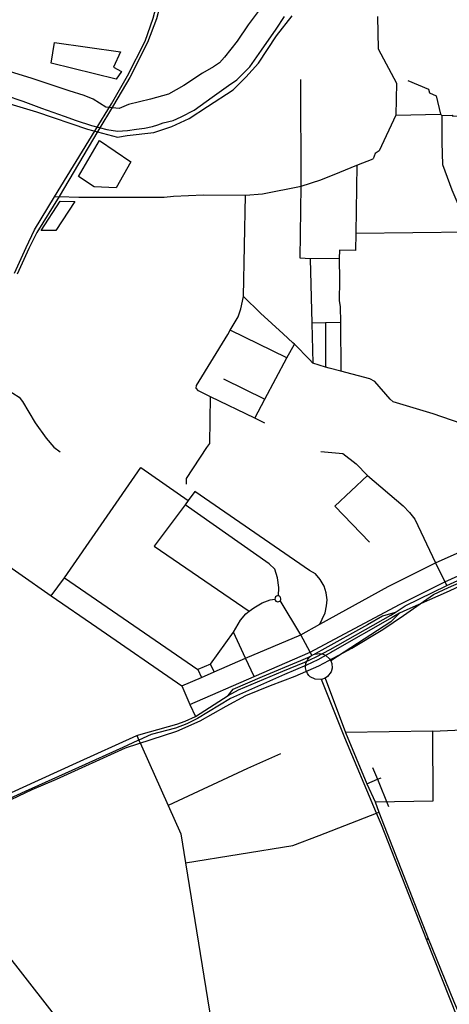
# Model space of a CAD drawing. Header units: millimetres. Extents: x 664923 to 767831, y 3118803 to 3207600.
# Tile 156 of 256: x 703853 to 705403, y 3168294 to 3171845. Entities that reach past the tile are written whole.
import ezdxf

# ---------------------------------------------------------------- set-up
doc = ezdxf.new("R2010")
doc.units = ezdxf.units.MM
for name, color, linetype in [('buildings', 5, 'Continuous'), ('parks', 8, 'Continuous'), ('railways', 4, 'Continuous'), ('roads_2', 2, 'Continuous'), ('roads_3', 3, 'Continuous'), ('water', 7, 'Continuous')]:
    doc.layers.add(name, color=color, linetype=linetype)

msp = doc.modelspace()

# ---------------------------------------------------------------- linework, layer by layer
at = {"layer": 'buildings'}
msp.add_lwpolyline([(704065.22, 3171280.03), (704140.62, 3171409.09), (704254.75, 3171332.81), (704201.81, 3171238.58), (704122.01, 3171241.88), (704065.22, 3171280.03)], close=True, dxfattribs=at)
at = {"layer": 'parks'}
for points in [[(703966.78, 3171689.01), (703979.13, 3171763.29), (704216.68, 3171728.82), (704191.56, 3171674.16), (704220.16, 3171657.96), (704200.71, 3171630.48), (703966.78, 3171689.01)], [(703999.66, 3171191.1), (704052.67, 3171189.42), (703984.18, 3171084.47), (703930.13, 3171085.1), (703999.66, 3171191.1)]]:
    msp.add_lwpolyline(points, close=True, dxfattribs=at)
at = {"layer": 'railways'}
msp.add_lwpolyline([(703725.48, 3168987.34), (703898.64, 3169068.23), (703985.45, 3169105.57), (704235.06, 3169218.52), (704420.37, 3169279.39), (704504.5, 3169316.77), (704597.6, 3169369.35), (704669.11, 3169408.18), (704757.47, 3169443.96), (704847.41, 3169476.98), (704932.36, 3169514.32), (704986.86, 3169543.21), (705051.5, 3169578.97), (705163.57, 3169645.66), (705238.31, 3169696.34), (705346.54, 3169772.14), (705400.17, 3169797.55), (705515.81, 3169847.96)], dxfattribs=at)
at = {"layer": 'roads_2'}
for points in [[(704184.31, 3171541.99), (704242.47, 3171643.09), (704305.57, 3171767.71), (704335.16, 3171850.74), (704356.72, 3171933.1), (704373.72, 3172023.69), (704394.41, 3172179.9), (704429.81, 3172452.6), (704433.99, 3172484.78), (704484.3, 3172873.79), (704513.16, 3173096.85)], [(704525.71, 3173095.24), (704496.53, 3172871.57), (704445.76, 3172482.49), (704441.54, 3172450.31), (704407.83, 3172192.85), (704406.16, 3172180.1), (704386.6, 3172022.32), (704368.39, 3171931.5), (704346.3, 3171848.07), (704314.08, 3171763.4), (704250.15, 3171636.4), (704191.8, 3171537.19)], [(703705.1, 3171576.02), (703913.93, 3171512.6), (704097.43, 3171450.71), (704205.87, 3171421.29), (704241.44, 3171427.12), (704337.42, 3171438.9), (704402.44, 3171460.21), (704464.89, 3171488.45), (704530.21, 3171532.38), (704623.58, 3171592.47), (704668.95, 3171638.14), (704715.28, 3171688), (704780.28, 3171787.21), (704836.35, 3171859.2)], [(704126.07, 3171445.66), (704184.31, 3171541.99)], [(704191.8, 3171537.19), (704135.28, 3171443.69)], [(703834.35, 3170930.96), (703876.23, 3171023.35), (703906.28, 3171087.58), (703978.36, 3171206.57), (704126.07, 3171445.66)], [(704135.28, 3171443.69), (703995.96, 3171207.7), (703914.56, 3171077.3), (703885.61, 3171019.72), (703844.4, 3170927.43)], [(703978.36, 3171206.57), (703995.96, 3171207.7), (704066.74, 3171205.21), (704373.93, 3171205.57), (704408.29, 3171208.68), (704516.48, 3171213.08), (704667.58, 3171212.38), (704728.77, 3171216.8), (704868.44, 3171245.13), (704939.39, 3171268.09), (705007.74, 3171295.17), (705069.39, 3171320.16), (705128.47, 3171342.91)], [(703630.76, 3170600.55), (703713.79, 3170556.07), (703731.33, 3170548.43), (703742.27, 3170546.95), (703757.71, 3170540.14), (703828.95, 3170498.79), (703851.88, 3170483.33), (703863.9, 3170467.67), (703908.9, 3170390.79), (703948.48, 3170335.54), (703976.73, 3170303.47), (703999.69, 3170287.16)], [(703580.82, 3170046.87), (703590.15, 3170041.19), (703732.26, 3169930.92), (703966.46, 3169766.75), (704131.62, 3169653.96), (704437.91, 3169443.13), (704466.85, 3169375.37), (704486.98, 3169331.65)], [(704276.17, 3169263.14), (704283.37, 3169246.68), (704292.11, 3169226.05), (704388.98, 3169010.76), (704434.7, 3168909.14), (704451.96, 3168804.48)], [(704451.96, 3168804.48), (704838.42, 3168866.11), (704933.28, 3168902.22), (705140.67, 3168983.38)], [(705140.67, 3168983.38), (705148.41, 3168987.47)], [(704451.96, 3168804.48), (704537.53, 3168268.58), (704564.75, 3168074.14), (704614.24, 3167904.93), (704616.72, 3167896.46)], [(704111.75, 3167867.34), (704112.68, 3167875.54), (704112.89, 3167875.97), (704112.71, 3167885.99), (704112.09, 3167921.9), (704109.06, 3167998.68), (704104.76, 3168052.9), (704095.84, 3168082.82), (704082.71, 3168113.48), (704042.19, 3168174.59), (703792.28, 3168495.11), (703640.31, 3168689.36), (703593.11, 3168768.36)], [(705320.41, 3168528.12), (705327.43, 3168531.1)]]:
    msp.add_lwpolyline(points, dxfattribs=at)
at = {"layer": 'roads_3'}
for points in [[(705144.15, 3171856.8), (705146.2, 3171739.94), (705212.39, 3171615.86), (705209.69, 3171500.48), (705150.58, 3171372.1), (705136.05, 3171362.48), (705128.47, 3171342.91)], [(704864.65, 3170985.09), (704868.44, 3171245.13), (704867.49, 3171630.16)], [(705253.64, 3171626.5), (705328.68, 3171594.95), (705332.07, 3171581.44), (705355.33, 3171570.88), (705370.85, 3171504.44)], [(705209.69, 3171500.48), (705370.85, 3171504.44), (705375.99, 3171499.75), (705414.06, 3171501.1), (705416.42, 3171497.86), (705749.5, 3171497.98)], [(705375.99, 3171499.75), (705376.55, 3171438.18), (705376.13, 3171402.69), (705378.05, 3171323.42), (705412.7, 3171232.18), (705477.6, 3171079.94), (705669.95, 3170653.23), (705674.97, 3170309.37)], [(705069.39, 3171320.16), (705065.38, 3171075.9), (705064.35, 3171012.74), (705007.23, 3171013.4), (705005.79, 3170983.4), (705007.15, 3170906.17)], [(704737.13, 3170389.45), (704701.44, 3170407.54), (704541.23, 3170485.53), (704498.66, 3170506.25), (704490.08, 3170516.55), (704490.97, 3170525.95), (704604.21, 3170709.56), (704613.05, 3170725.06), (704640.86, 3170773.87), (704650.86, 3170802.23), (704660.56, 3170847.28), (704667.58, 3171212.38)], [(705065.38, 3171075.9), (705477.6, 3171079.94)], [(705005.79, 3170983.4), (704901.4, 3170983.26), (704864.65, 3170985.09)], [(704901.4, 3170983.26), (704906.88, 3170751.11), (704910.3, 3170606.37)], [(705007.15, 3170906.17), (705005.32, 3170830.99), (705008.82, 3170810.7), (705010.41, 3170753.32), (705011.33, 3170577.48)], [(705825.76, 3170266.63), (705674.97, 3170309.37), (705546.38, 3170354.5), (705344.75, 3170424.02), (705200.25, 3170466.37), (705189.58, 3170476.63), (705133.9, 3170540.36), (705116.96, 3170549.46), (705011.33, 3170577.48), (704969.37, 3170588.62), (704956.88, 3170592.37), (704910.3, 3170606.37), (704898.53, 3170619.73), (704844.12, 3170674.8), (704838.71, 3170680.27), (704803.52, 3170712.01), (704721.43, 3170786.76), (704660.56, 3170847.28)], [(705010.41, 3170753.32), (704956.66, 3170752.17), (704906.88, 3170751.11)], [(704956.66, 3170752.17), (704956.23, 3170728.88), (704956.88, 3170592.37)], [(704817.43, 3170626.24), (704613.05, 3170725.06)], [(704701.44, 3170407.54), (704737.79, 3170476.07), (704817.43, 3170626.24), (704844.12, 3170674.8)], [(704588.99, 3170549.7), (704737.79, 3170476.07)], [(704539.66, 3170317.15), (704541.23, 3170485.53)], [(704455.06, 3170169.48), (704455.2, 3170190.88), (704528.27, 3170302.28)], [(704528.27, 3170302.28), (704539.66, 3170317.15)], [(704940.03, 3170287.45), (705019.18, 3170280.04), (705066.71, 3170243.78), (705107.91, 3170201.43), (705236.22, 3170091.22), (705259.72, 3170067.62), (705279.27, 3170043.95), (705353.21, 3169885.73), (705387.27, 3169817.85), (705393.7, 3169805.06)], [(703966.46, 3169766.75), (704015.18, 3169832.24), (704290.48, 3170230.58), (704460.95, 3170110.93)], [(705115.82, 3169960.93), (704990.15, 3170090.29), (705107.91, 3170201.43)], [(704936.52, 3169665.19), (704944.33, 3169683.05), (704955.47, 3169706.22), (704960.27, 3169731.35), (704963.03, 3169753.32), (704958.93, 3169778.3), (704951.16, 3169802.18), (704937.62, 3169826.46), (704919.95, 3169846.52), (704898.76, 3169858.67), (704485.07, 3170143.17), (704460.95, 3170110.93), (704449.72, 3170095.91), (704337.94, 3169946.45), (704681.11, 3169711.49)], [(704786.51, 3169767.11), (704788.6, 3169797.23), (704783.26, 3169832.64), (704773.79, 3169863.79), (704753.53, 3169882.74), (704449.72, 3170095.91)], [(704554.45, 3169492.98), (704668.31, 3169541.76), (704867.14, 3169626.89), (704936.52, 3169665.19), (705182.55, 3169801.02), (705353.21, 3169885.73), (705684.93, 3170033.85), (705774.8, 3170073.97)], [(704466.85, 3169375.37), (704698.62, 3169476), (704901.26, 3169564.05), (705223.03, 3169736.49), (705387.27, 3169817.85), (705715.64, 3169965.62), (705684.93, 3170033.85)], [(705971.5, 3170053.63), (705402.35, 3169783.87), (705249.42, 3169716.4), (705223.27, 3169704.11), (705197.58, 3169688.74), (704981.59, 3169566.17), (704977.67, 3169563.97)], [(704973.07, 3169573.96), (705191.89, 3169697), (705208.02, 3169707.48), (705243.82, 3169730.73), (705393.7, 3169805.06), (705789.91, 3169985.32)], [(704015.18, 3169832.24), (704496.38, 3169500.93)], [(704698.62, 3169476), (704668.31, 3169541.76), (704624.59, 3169635.68), (704649.55, 3169678.92), (704669.07, 3169702.24), (704681.11, 3169711.49), (704697.55, 3169724.13), (704727.66, 3169742.41), (704756.32, 3169753.35), (704774.06, 3169754.97)], [(704774.06, 3169754.97), (704775.25, 3169751.43), (704777.57, 3169748.53), (704780.76, 3169746.59), (704784.42, 3169745.84), (704788.12, 3169746.38), (704791.4, 3169748.16), (704793.2, 3169749.96), (704794.95, 3169753.25), (704795.46, 3169756.93), (704794.68, 3169760.58), (704792.7, 3169763.72), (704790.03, 3169765.85), (704786.51, 3169767.11), (704782.78, 3169767.09), (704779.27, 3169765.79), (704776.42, 3169763.38), (704774.56, 3169760.15), (704774.06, 3169754.97)], [(704907.34, 3169552.85), (704901.26, 3169564.05), (704867.14, 3169626.89), (704793.2, 3169749.96)], [(705208.02, 3169707.48), (705162.52, 3169693.94), (705108.19, 3169662.1), (704943, 3169571.35), (704916.95, 3169557.01)], [(705223.27, 3169704.11), (705192.13, 3169672.91), (704975.64, 3169532.75)], [(704541.71, 3169521.19), (704624.59, 3169635.68)], [(705135.54, 3169024.69), (705344.55, 3169027.23), (705343.15, 3169279.18), (705607.31, 3169291.08), (705759.63, 3169297.94), (705826.45, 3169393), (705845.76, 3169472.14), (705838.17, 3169617.29), (705823.08, 3169626)], [(704802.99, 3169495.38), (704881.41, 3169528.31), (704922.33, 3169546.73), (704973.07, 3169573.96)], [(704604.81, 3169408.14), (704623.84, 3169430.59), (704728.68, 3169476.22), (704868.05, 3169533.71), (704901.06, 3169548.83)], [(704977.67, 3169563.97), (704928.93, 3169536.64), (704887.49, 3169517.02), (704808.19, 3169483.99)], [(704975.64, 3169532.75), (704978.97, 3169523.52), (704980.01, 3169506.34), (704976.45, 3169493.23), (704964.17, 3169476.37), (704954.77, 3169469.91), (704941.74, 3169465.32), (704919.25, 3169466.24), (704901.76, 3169475.43), (704896.73, 3169480.26), (704891.77, 3169486.81), (704886.64, 3169497.98), (704884.71, 3169507.57), (704885.74, 3169522.87), (704892.99, 3169539.17), (704901.06, 3169548.83), (704907.34, 3169552.85), (704916.95, 3169557.01), (704936.19, 3169559.63), (704948.21, 3169557.13), (704957.89, 3169552.5), (704970.99, 3169540.42), (704975.64, 3169532.75)], [(704541.71, 3169521.19), (704496.38, 3169500.93), (704509.12, 3169472.71), (704554.45, 3169492.98), (704541.71, 3169521.19)], [(704808.19, 3169483.99), (704656.83, 3169415.54), (704614.27, 3169396.3), (704494.8, 3169325.15), (704456, 3169305.34), (704414.76, 3169289.85), (704327.29, 3169266.54), (704283.37, 3169246.68), (704279.87, 3169245.09), (704225.75, 3169220.62), (704065.81, 3169148.3), (703872.5, 3169060.91), (703741.06, 3169001.49), (703593.65, 3168938.69), (703495.2, 3168890.95)], [(703690.03, 3168995.05), (703735.62, 3169017.49), (703808.06, 3169050.77), (703865.27, 3169077.06), (704057.79, 3169164.59), (704276.17, 3169263.14), (704282.57, 3169266.02), (704321.01, 3169276.63), (704420.39, 3169303.85), (704450.16, 3169314.74), (704486.98, 3169331.65), (704604.81, 3169408.14), (704643.09, 3169428.25), (704802.99, 3169495.38)], [(704437.91, 3169443.13), (704509.12, 3169472.71)], [(705886.54, 3167347.99), (705866.88, 3167381.78), (705834.8, 3167436.91), (705721.95, 3167643.62), (705554.34, 3167931.84), (705510.14, 3168046.93), (705468.36, 3168150.47), (705436.32, 3168236.47), (705433.94, 3168242.84), (705320.41, 3168528.12), (705158.5, 3168940.94), (705140.67, 3168983.38), (705026.23, 3169255.41), (704941.74, 3169465.32)], [(704954.77, 3169469.91), (705029.05, 3169274.49), (705105.52, 3169088.94), (705135.54, 3169024.69), (705148.41, 3168987.47), (705327.43, 3168531.1), (705418.44, 3168306.19), (705444.07, 3168247.22), (705446.61, 3168240.79), (705459.98, 3168207.03), (705480.66, 3168157.16), (705508.39, 3168089.14), (705521.75, 3168054.75), (705567.45, 3167941.59), (705646.41, 3167805.3), (705734.54, 3167653.19), (705849.33, 3167445.24), (705875.99, 3167395.99), (705899.09, 3167353.33)], [(705343.15, 3169279.18), (705029.05, 3169274.49)], [(704794.31, 3169196.74), (704675.66, 3169143.92), (704388.98, 3169010.76)], [(705125.6, 3169147.45), (705144.48, 3169105.65), (705184.02, 3169007.54)], [(705105.52, 3169088.94), (705144.48, 3169105.65), (705157.5, 3169110.9)]]:
    msp.add_lwpolyline(points, dxfattribs=at)
at = {"layer": 'water'}
for points in [[(704720.66, 3171884.17), (704677.52, 3171826.77), (704637.31, 3171768.29), (704592.43, 3171710.3), (704573.64, 3171689.16), (704551.82, 3171674.91), (704512.7, 3171652.84), (704445.53, 3171607.75), (704390.32, 3171576.15), (704324.98, 3171558.83), (704245.75, 3171538.95), (704212.31, 3171525.08), (704163.42, 3171530), (704118.22, 3171558.1), (704086.03, 3171571.4), (704031.13, 3171588.93), (703897.91, 3171633.41), (703816.73, 3171658)], [(703800.21, 3171573.35), (703865.06, 3171551.94), (703931.72, 3171526.52), (704014.15, 3171496.76), (704056.81, 3171481.9), (704111.74, 3171463.21), (704167.16, 3171449.73), (704205.62, 3171442.9), (704241.58, 3171445.26), (704274.04, 3171449.87), (704303.58, 3171454.44), (704331.95, 3171459.56), (704352.16, 3171466.26), (704370.63, 3171473.53), (704406.49, 3171482.24), (704435.3, 3171495.46), (704482.51, 3171519.4), (704547.34, 3171565.61), (704607, 3171608.26), (704636.86, 3171628.44), (704683.08, 3171675.48), (704725.02, 3171735.15), (704778.87, 3171810.65), (704808.28, 3171856.23)]]:
    msp.add_lwpolyline(points, dxfattribs=at)

doc.saveas('drawing.dxf')
